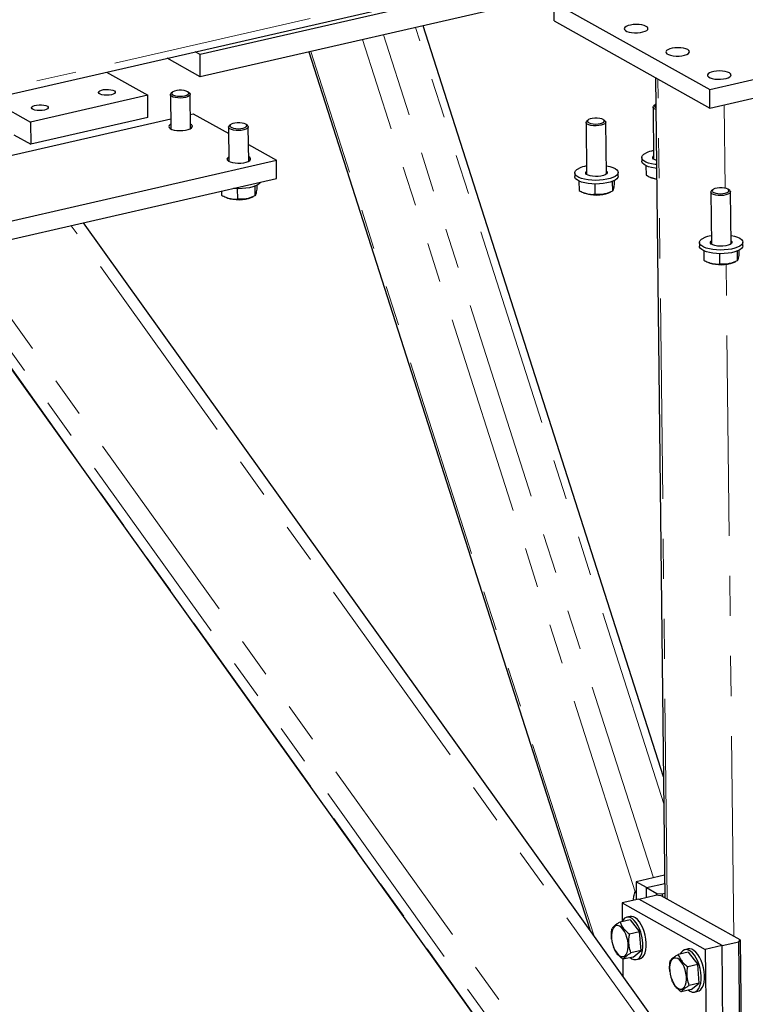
# Model space of a CAD drawing. Header units: millimetres. Extents: x 0 to 841, y 0 to 594.
# Tile 83 of 107: x 528 to 551, y 401 to 432. Entities that reach past the tile are written whole.
import ezdxf

# ---------------------------------------------------------------- set-up
doc = ezdxf.new("R2010")
doc.units = ezdxf.units.MM
doc.linetypes.add('PHANTOM', pattern=[12.7, 6.35, -1.27, 1.27, -1.27, 1.27, -1.27])
doc.layers.add('TRAIT-FORT', color=4, linetype='Continuous', lineweight=25)

msp = doc.modelspace()

# ---------------------------------------------------------------- linework, layer by layer
at = {"color": 8, "linetype": 'PHANTOM', "lineweight": 18}
for p, q in [((562.03621, 438.0803), (526.98944, 430.05098)), ((548.49427, 407.50003), (540.61696, 432.11781)), ((548.16131, 405.15641), (539.60804, 431.88667)), ((547.5887, 404.70779), (538.9408, 431.7338)), ((546.26997, 403.3401), (537.3044, 431.35889)), ((548.60293, 404.47859), (548.30552, 430.48712)), ((550.44082, 427.02215), (550.41055, 429.66866)), ((549.11831, 398.72513), (529.7035, 425.83342)), ((549.1834, 393.03279), (526.25723, 425.04387)), ((548.9294, 392.33681), (525.61179, 424.89445)), ((550.71209, 403.29997), (550.46841, 424.60914)), ((544.68296, 397.74161), (525.47747, 424.55762))]:
    msp.add_line(p, q, dxfattribs=at)
at = {"layer": 'TRAIT-FORT', "color": 4, "linetype": 'Continuous', "lineweight": 25}
for p, q in [((527.06503, 429.83938), (561.73264, 437.78184)), ((545.47266, 433.93378), (533.7904, 431.25734)), ((545.48068, 433.23211), (533.79843, 430.55567)), ((545.01303, 432.32701), (545.00635, 432.91174)), ((545.00635, 432.91174), (549.94968, 430.14933)), ((548.48446, 408.35814), (540.86365, 432.17433)), ((545.01303, 432.32701), (549.95637, 429.5646)), ((549.94968, 430.14933), (557.91486, 431.97418)), ((533.7904, 431.25734), (533.6345, 431.34446)), ((533.79843, 430.55567), (533.7904, 431.25734)), ((537.24009, 431.34416), (546.14521, 403.51431)), ((549.95637, 429.5646), (557.92154, 431.38945)), ((533.79843, 430.55567), (532.74965, 431.14174)), ((530.82014, 430.69968), (532.12949, 429.968)), ((548.23093, 430.5288), (548.52834, 404.52027)), ((532.12949, 429.968), (528.4124, 429.11641)), ((532.13751, 429.26632), (532.12949, 429.968)), ((532.84972, 429.98845), (532.86212, 428.90371)), ((532.91245, 430.0659), (532.87233, 430.03033)), ((533.45111, 430.03695), (533.41019, 430.07159)), ((533.48708, 428.91085), (533.47468, 429.9956)), ((549.95637, 429.5646), (549.94968, 430.14933)), ((527.10306, 429.84809), (528.4124, 429.11641)), ((548.15116, 429.59331), (548.17, 427.94645)), ((548.21389, 429.67076), (548.17378, 429.63519)), ((533.48191, 429.36264), (533.57482, 429.38392)), ((533.57482, 429.38392), (534.69752, 428.75654)), ((523.39269, 427.05117), (532.85851, 429.21981)), ((528.4124, 429.11641), (528.42043, 428.41473)), ((532.13751, 429.26632), (528.42043, 428.41473)), ((534.75796, 429.0346), (534.71784, 428.99903)), ((535.29662, 429.00565), (535.25571, 429.04029)), ((546.02712, 429.10668), (546.04595, 427.45983)), ((546.08984, 429.18413), (546.04973, 429.14856)), ((546.62851, 429.15518), (546.58759, 429.18982)), ((546.67091, 427.46697), (546.65208, 429.11383)), ((527.8846, 428.71416), (528.42043, 428.41473)), ((534.69523, 428.95715), (534.70763, 427.87241)), ((535.33259, 427.87955), (535.32019, 428.9643)), ((535.32658, 428.40501), (536.21126, 427.91064)), ((524.529, 425.23419), (536.21126, 427.91064)), ((536.21795, 427.32591), (536.21126, 427.91064)), ((547.79444, 427.99271), (547.79578, 427.87576)), ((547.92669, 427.73559), (547.9301, 427.43688)), ((545.6704, 427.50608), (545.67173, 427.38914)), ((547.04664, 427.40486), (547.04531, 427.52181)), ((524.58275, 424.66025), (536.21795, 427.32591)), ((535.58709, 427.1122), (535.58845, 426.99307)), ((545.80264, 427.24896), (545.80606, 426.95026)), ((546.30316, 427.15456), (546.30686, 426.83023)), ((546.86047, 427.23594), (546.864, 426.9264)), ((546.91898, 427.26173), (546.92034, 427.1426)), ((548.07477, 427.36639), (548.10724, 427.35354)), ((534.47273, 426.92607), (534.47417, 426.80073)), ((534.97127, 427.00502), (534.97498, 426.6807)), ((535.52858, 427.08641), (535.53212, 426.77687)), ((545.95072, 426.87976), (545.98319, 426.86692)), ((546.74721, 426.87565), (546.80752, 426.90112)), ((549.98178, 426.89676), (550.00062, 425.2499)), ((550.04451, 426.9742), (550.0044, 426.93863)), ((550.58318, 426.94525), (550.54226, 426.97989)), ((550.62558, 425.25704), (550.60674, 426.9039)), ((534.61884, 426.73023), (534.6513, 426.71739)), ((535.41532, 426.72612), (535.47563, 426.75159)), ((548.91313, 399.64954), (530.09597, 425.92334)), ((549.62506, 425.29615), (549.6264, 425.17921)), ((551.00131, 425.19493), (550.99997, 425.31188)), ((549.75731, 425.03903), (549.76072, 424.74033)), ((550.25782, 424.94463), (550.26153, 424.62031)), ((550.81513, 425.02601), (550.81867, 424.71647)), ((550.87364, 425.0518), (550.87501, 424.93267)), ((549.90539, 424.66983), (549.93786, 424.65699)), ((550.70188, 424.66573), (550.76219, 424.6912)), ((525.47261, 424.53553), (544.66287, 397.74079)), ((548.52013, 405.23861), (547.61426, 405.03108)), ((547.61426, 405.03108), (547.62078, 404.46131)), ((547.94382, 404.84692), (547.61426, 405.03108)), ((547.94382, 404.84692), (548.52309, 404.97963)), ((547.61765, 404.7348), (547.57833, 404.69811)), ((547.61833, 404.67576), (547.57833, 404.69811)), ((547.94382, 404.84692), (548.27337, 404.66275)), ((547.94737, 404.53613), (547.94382, 404.84692)), ((548.27411, 404.59861), (548.27337, 404.66275)), ((548.27337, 404.66275), (548.44549, 404.65025)), ((548.44549, 404.65025), (548.52664, 404.66885)), ((548.44549, 404.65025), (548.44645, 404.56604)), ((547.70207, 404.47993), (547.17106, 404.35828)), ((547.17106, 404.35828), (547.17759, 403.78689)), ((547.17106, 404.35828), (549.8075, 402.88499)), ((547.70207, 404.47993), (548.23308, 404.60159)), ((550.33852, 403.00665), (547.70207, 404.47993)), ((548.4052, 404.58909), (548.23308, 404.60159)), ((550.90982, 403.18947), (548.4052, 404.58909)), ((547.4239, 403.8277), (547.10553, 403.75476)), ((547.42302, 403.93033), (547.31682, 403.906)), ((547.4239, 403.8277), (547.7244, 403.43782)), ((547.7244, 403.43782), (547.40604, 403.36488)), ((547.77086, 402.84598), (547.7244, 403.43782)), ((546.83755, 403.21456), (546.83825, 403.2083)), ((550.33852, 403.00665), (550.86953, 403.12831)), ((550.86953, 403.12831), (550.90982, 403.18947)), ((551.01663, 390.26424), (550.86953, 403.12831)), ((550.90982, 403.18947), (551.05692, 390.3254)), ((546.8893, 402.98549), (546.89748, 402.96226)), ((547.77086, 402.84598), (547.45249, 402.77304)), ((547.51681, 402.64402), (547.77086, 402.84598)), ((549.26941, 402.7964), (548.95104, 402.72346)), ((549.26854, 402.89903), (549.16233, 402.8747)), ((549.26941, 402.7964), (549.56991, 402.40652)), ((550.33852, 403.00665), (549.8075, 402.88499)), ((549.8075, 402.88499), (549.95461, 390.02093)), ((550.48562, 390.14258), (550.33852, 403.00665)), ((547.19143, 402.57719), (547.19751, 402.04501)), ((547.51681, 402.64402), (547.19845, 402.57108)), ((547.62388, 402.56572), (547.73009, 402.59005)), ((548.68306, 402.18326), (548.68377, 402.177)), ((549.56991, 402.40652), (549.25155, 402.33358)), ((549.61637, 401.81468), (549.56991, 402.40652)), ((548.73481, 401.95419), (548.74299, 401.93096)), ((549.61637, 401.81468), (549.298, 401.74174)), ((549.36232, 401.61272), (549.61637, 401.81468)), ((549.36232, 401.61272), (549.04396, 401.53978)), ((549.4694, 401.53442), (549.5756, 401.55875))]:
    msp.add_line(p, q, dxfattribs=at)
at = {"layer": 'TRAIT-FORT', "color": 4, "linetype": 'Continuous', "lineweight": 25, "flags": 128}
for points in [[(547.93403, 432.15434), (547.87484, 432.17952), (547.79936, 432.19854), (547.71232, 432.21019), (547.61919, 432.21375), (547.52582, 432.20899), (547.43808, 432.19621), (547.36149, 432.1762), (547.30085, 432.15024), (547.25998, 432.11995), (547.24144, 432.08724), (547.2464, 432.05415), (547.27454, 432.02277), (547.32411, 431.99508), (547.39198, 431.9728), (547.47389, 431.95734), (547.56469, 431.94968), (547.65868, 431.95028), (547.74995, 431.95913), (547.83277, 431.97565), (547.90193, 431.99881), (547.95309, 432.02716), (547.98303, 432.05891), (547.98988, 432.09208), (547.97319, 432.12456), (547.93403, 432.15434)], [(549.25225, 431.41769), (549.19307, 431.44288), (549.11758, 431.4619), (549.03054, 431.47355), (548.93741, 431.47711), (548.84404, 431.47235), (548.7563, 431.45956), (548.67971, 431.43956), (548.61907, 431.4136), (548.5782, 431.38331), (548.55966, 431.3506), (548.56462, 431.31751), (548.59277, 431.28613), (548.64233, 431.25843), (548.7102, 431.23616), (548.79211, 431.2207), (548.88291, 431.21303), (548.9769, 431.21364), (549.06817, 431.22248), (549.15099, 431.23901), (549.22015, 431.26217), (549.27131, 431.29052), (549.30126, 431.32227), (549.3081, 431.35543), (549.29141, 431.38792), (549.25225, 431.41769)], [(550.57047, 430.68105), (550.51129, 430.70624), (550.4358, 430.72525), (550.34876, 430.73691), (550.25563, 430.74047), (550.16226, 430.7357), (550.07453, 430.72292), (549.99793, 430.70292), (549.93729, 430.67696), (549.89642, 430.64667), (549.87788, 430.61395), (549.88284, 430.58087), (549.91099, 430.54949), (549.96055, 430.52179), (550.02842, 430.49951), (550.11033, 430.48406), (550.20113, 430.47639), (550.29512, 430.477), (550.3864, 430.48584), (550.46921, 430.50236), (550.53838, 430.52553), (550.58954, 430.55387), (550.61948, 430.58563), (550.62632, 430.61879), (550.60964, 430.65128), (550.57047, 430.68105)], [(530.9787, 429.98349), (530.90595, 429.97173), (530.82723, 429.96796), (530.74952, 429.97253), (530.67973, 429.98503), (530.62405, 430.00435), (530.58745, 430.02877), (530.57316, 430.05611), (530.58246, 430.08396), (530.61453, 430.10984), (530.6665, 430.13145), (530.73377, 430.14686), (530.81036, 430.15471), (530.88946, 430.1543), (530.96405, 430.14567), (531.02749, 430.12958), (531.07415, 430.10747), (531.09988, 430.08129), (531.10241, 430.05338), (531.08149, 430.02621), (531.03899, 430.00221), (530.9787, 429.98349)], [(533.45111, 430.03695), (533.45428, 430.03416), (533.47341, 430.00508), (533.46946, 429.97503), (533.44272, 429.94624), (533.39518, 429.92085), (533.33035, 429.90073), (533.25306, 429.88739), (533.16903, 429.88181), (533.08449, 429.8844), (533.00571, 429.89498), (532.93854, 429.91275), (532.88796, 429.9364), (532.85771, 429.96418), (532.85005, 429.99402), (532.86554, 430.02372), (532.87233, 430.03033)], [(533.0493, 430.118), (532.98235, 430.10181), (532.93134, 430.07949), (532.9008, 430.05304), (532.89344, 430.02481), (532.90992, 429.9973), (532.94878, 429.97296), (533.00656, 429.95395), (533.07812, 429.94196), (533.15712, 429.93806), (533.23652, 429.94259), (533.30928, 429.95515), (533.36893, 429.97462), (533.41016, 429.99928), (533.42933, 430.02693), (533.42471, 430.05511), (533.39673, 430.08133), (533.34787, 430.10325), (533.28247, 430.11892), (533.20634, 430.12696), (533.12624, 430.12664), (533.0493, 430.118)], [(528.85465, 429.49686), (528.78191, 429.4851), (528.70318, 429.48134), (528.62547, 429.48591), (528.55568, 429.49841), (528.50001, 429.51772), (528.4634, 429.54214), (528.44911, 429.56949), (528.45841, 429.59734), (528.49048, 429.62322), (528.54246, 429.64482), (528.60973, 429.66023), (528.68632, 429.66808), (528.76542, 429.66767), (528.84, 429.65904), (528.90344, 429.64296), (528.9501, 429.62084), (528.97584, 429.59467), (528.97836, 429.56676), (528.95744, 429.53959), (528.91495, 429.51558), (528.85465, 429.49686)], [(548.2425, 429.51673), (548.23999, 429.51761), (548.1894, 429.54126), (548.15916, 429.56904), (548.1515, 429.59888), (548.16699, 429.62858), (548.17378, 429.63519)], [(548.24054, 429.68872), (548.23278, 429.68435), (548.20224, 429.6579), (548.19489, 429.62966), (548.21137, 429.60216), (548.24176, 429.58184)], [(532.86045, 429.05004), (532.847, 429.04211), (532.81152, 429.01103), (532.7988, 428.97802), (532.80965, 428.94517), (532.84337, 428.91453), (532.89785, 428.88804), (532.96967, 428.86735), (533.05431, 428.85377), (533.14646, 428.84815), (533.24033, 428.85084), (533.33001, 428.86167), (533.40987, 428.87997), (533.4749, 428.90458), (533.52101, 428.93396), (533.5453, 428.96625), (533.54624, 428.99944), (533.52378, 429.03144), (533.48541, 429.05718)], [(535.29662, 429.00565), (535.29979, 429.00286), (535.31892, 428.97378), (535.31497, 428.94373), (535.28823, 428.91494), (535.24069, 428.88955), (535.17587, 428.86943), (535.09857, 428.85609), (535.01454, 428.85051), (534.93, 428.8531), (534.85122, 428.86368), (534.78405, 428.88145), (534.73347, 428.9051), (534.70322, 428.93288), (534.69556, 428.96272), (534.71105, 428.99242), (534.71784, 428.99903)], [(534.89481, 429.0867), (534.82786, 429.07051), (534.77685, 429.04819), (534.74631, 429.02174), (534.73895, 428.99351), (534.75543, 428.966), (534.79429, 428.94166), (534.85207, 428.92265), (534.92363, 428.91066), (535.00263, 428.90676), (535.08203, 428.91129), (535.15479, 428.92385), (535.21444, 428.94332), (535.25568, 428.96798), (535.27484, 428.99563), (535.27023, 429.02381), (535.24224, 429.05003), (535.19338, 429.07195), (535.12798, 429.08762), (535.05185, 429.09566), (534.97175, 429.09534), (534.89481, 429.0867)], [(546.62851, 429.15518), (546.63168, 429.15239), (546.65081, 429.12331), (546.64686, 429.09326), (546.62012, 429.06447), (546.57258, 429.03908), (546.50775, 429.01896), (546.43046, 429.00562), (546.34643, 429.00004), (546.26189, 429.00263), (546.18311, 429.01321), (546.11594, 429.03098), (546.06536, 429.05463), (546.03511, 429.08241), (546.02745, 429.11225), (546.04294, 429.14195), (546.04973, 429.14856)], [(546.2267, 429.23623), (546.15975, 429.22004), (546.10874, 429.19772), (546.0782, 429.17127), (546.07084, 429.14304), (546.08732, 429.11553), (546.12618, 429.09119), (546.18396, 429.07218), (546.25552, 429.06019), (546.33452, 429.05629), (546.41392, 429.06082), (546.48668, 429.07338), (546.54633, 429.09285), (546.58756, 429.11751), (546.60673, 429.14516), (546.60211, 429.17334), (546.57413, 429.19956), (546.52527, 429.22148), (546.45987, 429.23715), (546.38374, 429.24519), (546.30364, 429.24487), (546.2267, 429.23623)], [(548.2625, 427.76838), (548.21554, 427.77417), (548.10666, 427.79347), (548.00984, 427.81942), (547.92819, 427.85119), (547.86434, 427.88777), (547.82033, 427.92797), (547.79759, 427.9705), (547.79684, 428.014), (547.81811, 428.05707), (547.86072, 428.09832), (547.92329, 428.13644)], [(548.26093, 427.90541), (548.21608, 427.92097), (548.16874, 427.94741), (548.14273, 427.97747), (548.13984, 428.0091), (548.16026, 428.04015), (548.16884, 428.04754)], [(534.70596, 428.01874), (534.69251, 428.01081), (534.65703, 427.97973), (534.64432, 427.94672), (534.65516, 427.91387), (534.68888, 427.88323), (534.74336, 427.85674), (534.81518, 427.83605), (534.89983, 427.82247), (534.99197, 427.81685), (535.08584, 427.81954), (535.17552, 427.83037), (535.25538, 427.84867), (535.32041, 427.87328), (535.36652, 427.90266), (535.39081, 427.93495), (535.39175, 427.96814), (535.36929, 428.00014), (535.33092, 428.02588)], [(546.66786, 427.73366), (546.67994, 427.73157), (546.78321, 427.70886), (546.87281, 427.67988), (546.94585, 427.64557), (547, 427.60702), (547.03351, 427.56549), (547.0453, 427.5223), (547.03499, 427.47884), (547.00293, 427.4365), (546.95013, 427.39666), (546.87829, 427.36059), (546.78972, 427.32945), (546.68728, 427.30423), (546.57425, 427.28576), (546.45426, 427.27462), (546.33117, 427.27117), (546.20894, 427.27553), (546.0915, 427.28754), (545.98261, 427.30684), (545.88579, 427.33279), (545.80414, 427.36457), (545.74029, 427.40114), (545.69628, 427.44134), (545.67354, 427.48388), (545.6728, 427.52738), (545.69407, 427.57045), (545.73667, 427.6117), (545.79924, 427.64981), (545.79924, 427.64981)], [(548.26383, 427.65143), (548.21688, 427.65722), (548.108, 427.67652), (548.01118, 427.70247), (547.92953, 427.73424), (547.86567, 427.77082), (547.82167, 427.81102), (547.79893, 427.85356), (547.79578, 427.87576)], [(546.66975, 427.56806), (546.67101, 427.56711), (546.69702, 427.53705), (546.69991, 427.50542), (546.67949, 427.47437), (546.63715, 427.44601), (546.57578, 427.42229), (546.49956, 427.40481), (546.41368, 427.39477), (546.32399, 427.39285), (546.23662, 427.39918), (546.1575, 427.41334), (546.09204, 427.43435), (546.04469, 427.46078), (546.01868, 427.49084), (546.01579, 427.52247), (546.03621, 427.55352), (546.04479, 427.56092)], [(535.70201, 427.2077), (535.67238, 427.17003), (535.61958, 427.13019), (535.54774, 427.09411), (535.45917, 427.06297), (535.35673, 427.03776), (535.24369, 427.01928), (535.12371, 427.00814), (535.00062, 427.00469), (534.87839, 427.00905), (534.84589, 427.01156)], [(547.04664, 427.40486), (547.03633, 427.36189), (547.00426, 427.31956), (546.95146, 427.27972), (546.87963, 427.24364), (546.79106, 427.2125), (546.68862, 427.18729), (546.57558, 427.16881), (546.45559, 427.15767), (546.33251, 427.15422), (546.21028, 427.15858), (546.09283, 427.1706), (545.98395, 427.18989), (545.88713, 427.21584), (545.80548, 427.24762), (545.74163, 427.28419), (545.69762, 427.3244), (545.67488, 427.36693), (545.67173, 427.38914)], [(550.58318, 426.94525), (550.58635, 426.94246), (550.60548, 426.91338), (550.60153, 426.88333), (550.57479, 426.85454), (550.52724, 426.82915), (550.46242, 426.80903), (550.38513, 426.79569), (550.30109, 426.79011), (550.21655, 426.7927), (550.13778, 426.80328), (550.07061, 426.82105), (550.02002, 426.8447), (549.98978, 426.87248), (549.98212, 426.90233), (549.99761, 426.93202), (550.0044, 426.93863)], [(550.18137, 427.0263), (550.11442, 427.01011), (550.06341, 426.98779), (550.03286, 426.96134), (550.02551, 426.93311), (550.04199, 426.9056), (550.08085, 426.88126), (550.13862, 426.86225), (550.21019, 426.85026), (550.28918, 426.84636), (550.36859, 426.85089), (550.44135, 426.86345), (550.50099, 426.88292), (550.54223, 426.90758), (550.56139, 426.93523), (550.55678, 426.96341), (550.5288, 426.98963), (550.47994, 427.01155), (550.41453, 427.02722), (550.3384, 427.03526), (550.25831, 427.03494), (550.18137, 427.0263)], [(550.62253, 425.52373), (550.63461, 425.52164), (550.73788, 425.49893), (550.82747, 425.46995), (550.90052, 425.43564), (550.95467, 425.39709), (550.98817, 425.35556), (550.99997, 425.31237), (550.98966, 425.26891), (550.95759, 425.22658), (550.90479, 425.18673), (550.83296, 425.15066), (550.74439, 425.11952), (550.64195, 425.0943), (550.52891, 425.07583), (550.40892, 425.06469), (550.28584, 425.06124), (550.16361, 425.0656), (550.04616, 425.07762), (549.93728, 425.09691), (549.84046, 425.12286), (549.75881, 425.15464), (549.69496, 425.19121), (549.65095, 425.23141), (549.62821, 425.27395), (549.62746, 425.31745), (549.64874, 425.36052), (549.69134, 425.40177), (549.75391, 425.43988), (549.75391, 425.43988)], [(550.62442, 425.35814), (550.62568, 425.35718), (550.65168, 425.32712), (550.65458, 425.29549), (550.63416, 425.26444), (550.59182, 425.23608), (550.53045, 425.21236), (550.45423, 425.19488), (550.36835, 425.18484), (550.27866, 425.18292), (550.19128, 425.18926), (550.11217, 425.20341), (550.04671, 425.22442), (549.99936, 425.25086), (549.97335, 425.28091), (549.97046, 425.31254), (549.99088, 425.3436), (549.99946, 425.35099)], [(551.00131, 425.19493), (550.991, 425.15196), (550.95893, 425.10963), (550.90613, 425.06979), (550.83429, 425.03372), (550.74573, 425.00257), (550.64328, 424.97736), (550.53025, 424.95888), (550.41026, 424.94774), (550.28717, 424.9443), (550.16494, 424.94865), (550.0475, 424.96067), (549.93862, 424.97996), (549.8418, 425.00592), (549.76015, 425.03769), (549.69629, 425.07427), (549.65229, 425.11447), (549.62955, 425.157), (549.6264, 425.17921)], [(547.43071, 402.62429), (547.48163, 402.5905), (547.54616, 402.56595), (547.60825, 402.56292), (547.66592, 402.58153), (547.71729, 402.62116), (547.76073, 402.68056), (547.79483, 402.7578), (547.81851, 402.8504), (547.831, 402.9554), (547.83189, 403.06941), (547.82117, 403.18877), (547.79917, 403.30964), (547.7666, 403.42814), (547.72451, 403.54046), (547.67425, 403.64299), (547.61744, 403.73244), (547.5559, 403.80592), (547.49161, 403.86109), (547.42663, 403.89615), (547.36307, 403.91), (547.30295, 403.90218), (547.24821, 403.87294), (547.20061, 403.82322), (547.16842, 403.76917)], [(547.73009, 402.59005), (547.77212, 402.60586), (547.82349, 402.64549), (547.86693, 402.70489), (547.90104, 402.78213), (547.92471, 402.87473), (547.9372, 402.97973), (547.93809, 403.09374), (547.92737, 403.2131), (547.90537, 403.33397), (547.8728, 403.45247), (547.83071, 403.56479), (547.78045, 403.66732), (547.72364, 403.75677), (547.6621, 403.83025), (547.59781, 403.88542), (547.53284, 403.92048), (547.46927, 403.93433), (547.42302, 403.93033)], [(546.83523, 403.23996), (546.84894, 403.13677), (546.87355, 403.0342), (546.90801, 402.93671), (546.95079, 402.84857), (547.00004, 402.77364), (547.0536, 402.71519), (547.10912, 402.67578), (547.16419, 402.65712), (547.21639, 402.66003), (547.26345, 402.68438), (547.30331, 402.72912), (547.33422, 402.79228), (547.35483, 402.87111), (547.36425, 402.96215), (547.36206, 403.06144), (547.34835, 403.16462), (547.32374, 403.2672), (547.28928, 403.36469), (547.2465, 403.45282), (547.19725, 403.52775), (547.14369, 403.5862), (547.08817, 403.62562), (547.0331, 403.64428), (546.9809, 403.64137), (546.93384, 403.61702), (546.89398, 403.57228), (546.86307, 403.50912), (546.84246, 403.43029), (546.83304, 403.33925), (546.83523, 403.23996)], [(549.27623, 401.59299), (549.32714, 401.5592), (549.39167, 401.53465), (549.45377, 401.53162), (549.51143, 401.55023), (549.5628, 401.58986), (549.60624, 401.64926), (549.64035, 401.7265), (549.66402, 401.8191), (549.67651, 401.9241), (549.6774, 402.03811), (549.66668, 402.15747), (549.64468, 402.27834), (549.61211, 402.39684), (549.57002, 402.50916), (549.51976, 402.61169), (549.46295, 402.70114), (549.40141, 402.77462), (549.33712, 402.82979), (549.27215, 402.86485), (549.20858, 402.8787), (549.14846, 402.87088), (549.09372, 402.84164), (549.04612, 402.79192), (549.01393, 402.73787)], [(549.5756, 401.55875), (549.61763, 401.57456), (549.669, 401.61419), (549.71244, 401.67359), (549.74655, 401.75083), (549.77023, 401.84343), (549.78271, 401.94843), (549.78361, 402.06244), (549.77288, 402.1818), (549.75088, 402.30267), (549.71831, 402.42117), (549.67622, 402.53349), (549.62596, 402.63602), (549.56915, 402.72547), (549.50761, 402.79895), (549.44332, 402.85412), (549.37835, 402.88918), (549.31478, 402.90303), (549.26854, 402.89903)], [(548.68074, 402.20866), (548.69445, 402.10547), (548.71906, 402.0029), (548.75352, 401.90541), (548.7963, 401.81727), (548.84555, 401.74234), (548.89911, 401.68389), (548.95463, 401.64448), (549.0097, 401.62582), (549.06191, 401.62873), (549.10896, 401.65308), (549.14882, 401.69782), (549.17973, 401.76098), (549.20034, 401.83981), (549.20976, 401.93085), (549.20757, 402.03014), (549.19387, 402.13332), (549.16925, 402.2359), (549.1348, 402.33339), (549.09201, 402.42152), (549.04276, 402.49645), (548.9892, 402.5549), (548.93368, 402.59432), (548.87861, 402.61298), (548.82641, 402.61007), (548.77935, 402.58572), (548.7395, 402.54098), (548.70859, 402.47782), (548.68797, 402.39899), (548.67855, 402.30795), (548.68074, 402.20866)]]:
    msp.add_lwpolyline(points, dxfattribs=at)
at = {"layer": 'TRAIT-FORT', "color": 4, "linetype": 'Continuous', "lineweight": 25}
for centre, radius, start, end in [((548.3365, 427.24919), 0.97875, 99.976225, 114.972615), ((546.21246, 426.76257), 0.97875, 99.976225, 114.972615), ((548.37437, 428.05128), 0.74712, 249.050384, 261.793009), ((546.35295, 427.94268), 1.13753, 251.031251, 290.279069), ((535.02106, 427.79315), 1.13753, 251.031251, 290.279069), ((550.16712, 424.55264), 0.97875, 99.976225, 114.972615), ((550.30762, 425.73275), 1.13753, 251.031251, 290.279069)]:
    msp.add_arc(centre, radius, start, end, dxfattribs=at)
for points, knots in [([(547.9301, 427.43688), (547.97369, 427.41386), (548.06181, 427.36732), (548.17642, 427.32885), (548.24473, 427.32203), (548.26763, 427.31975)], [0, 0, 0, 0, 0.39421347, 0.79697533, 1, 1, 1, 1]), ([(546.92034, 427.1426), (546.91559, 427.11101), (546.90601, 427.04715), (546.89147, 426.98147), (546.87731, 426.94166), (546.86847, 426.93152), (546.864, 426.9264)], [0, 0, 0, 0, 0.26460494, 0.53494775, 0.76534313, 1, 1, 1, 1]), ([(534.47417, 426.80073), (534.51778, 426.77749), (534.60595, 426.73051), (534.73626, 426.68982), (534.86056, 426.67391), (534.93661, 426.67843), (534.97498, 426.6807)], [0, 0, 0, 0, 0.26460494, 0.53494775, 0.76534313, 1, 1, 1, 1]), ([(535.58845, 426.99307), (535.58371, 426.96148), (535.57412, 426.89762), (535.55958, 426.83194), (535.54542, 426.79213), (535.53658, 426.78199), (535.53212, 426.77687)], [0, 0, 0, 0, 0.26460494, 0.53494775, 0.76534313, 1, 1, 1, 1]), ([(545.80606, 426.95026), (545.84967, 426.92702), (545.93784, 426.88004), (546.06815, 426.83935), (546.19245, 426.82344), (546.26849, 426.82796), (546.30686, 426.83023)], [0, 0, 0, 0, 0.26460494, 0.53494775, 0.76534313, 1, 1, 1, 1]), ([(546.864, 426.9264), (546.79332, 426.89641), (546.67642, 426.8468), (546.50635, 426.82017), (546.39172, 426.82082), (546.32571, 426.82814), (546.30686, 426.83023)], [0, 0, 0, 0, 0.38554949, 0.63764185, 0.89654625, 1, 1, 1, 1]), ([(535.53212, 426.77687), (535.46143, 426.74688), (535.34453, 426.69727), (535.17446, 426.67064), (535.05983, 426.67129), (534.99382, 426.67861), (534.97498, 426.6807)], [0, 0, 0, 0, 0.38554949, 0.63764185, 0.89654625, 1, 1, 1, 1]), ([(550.87501, 424.93267), (550.87026, 424.90108), (550.86067, 424.83723), (550.84614, 424.77154), (550.83198, 424.73173), (550.82313, 424.72159), (550.81867, 424.71647)], [0, 0, 0, 0, 0.26460494, 0.53494775, 0.76534313, 1, 1, 1, 1]), ([(549.76072, 424.74033), (549.80434, 424.71709), (549.89251, 424.67011), (550.02282, 424.62942), (550.14712, 424.61351), (550.22316, 424.61803), (550.26153, 424.62031)], [0, 0, 0, 0, 0.26460494, 0.53494775, 0.76534313, 1, 1, 1, 1]), ([(550.81867, 424.71647), (550.74799, 424.68648), (550.63109, 424.63687), (550.46102, 424.61024), (550.34639, 424.6109), (550.28038, 424.61822), (550.26153, 424.62031)], [0, 0, 0, 0, 0.38554949, 0.63764185, 0.89654625, 1, 1, 1, 1]), ([(547.52831, 404.44013), (547.53017, 404.46038), (547.53673, 404.53204), (547.55621, 404.61686), (547.57342, 404.68006), (547.57833, 404.69811)], [0, 0, 0, 0, 0.21974889, 0.77723723, 1, 1, 1, 1]), ([(547.10553, 403.75476), (547.07184, 403.73456), (547.00372, 403.69373), (546.92906, 403.63925), (546.87857, 403.59196), (546.86057, 403.56593), (546.85148, 403.5528)], [0, 0, 0, 0, 0.264604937, 0.534947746, 0.765343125, 1, 1, 1, 1]), ([(547.10553, 403.75476), (547.11997, 403.71825), (547.14916, 403.64445), (547.21867, 403.54112), (547.30599, 403.44712), (547.37249, 403.39246), (547.40604, 403.36488)], [0, 0, 0, 0, 0.26460494, 0.53494775, 0.76534313, 1, 1, 1, 1]), ([(546.83956, 403.21525), (546.83576, 403.25371), (546.82687, 403.34381), (546.8369, 403.458), (546.84824, 403.53175), (546.85148, 403.5528)], [0, 0, 0, 0, 0.34726428, 0.81364305, 1, 1, 1, 1]), ([(547.45249, 402.77304), (547.43045, 402.84465), (547.394, 402.96307), (547.3823, 403.14427), (547.39128, 403.27003), (547.40276, 403.34382), (547.40604, 403.36488)], [0, 0, 0, 0, 0.38554949, 0.63764185, 0.89654625, 1, 1, 1, 1]), ([(547.19845, 402.57108), (547.16072, 402.60225), (547.08445, 402.66527), (546.99771, 402.76466), (546.93567, 402.86445), (546.91059, 402.92859), (546.89794, 402.96096)], [0, 0, 0, 0, 0.26460494, 0.53494775, 0.76534313, 1, 1, 1, 1]), ([(547.19845, 402.57108), (547.20885, 402.58594), (547.22989, 402.61599), (547.28732, 402.66652), (547.3631, 402.71961), (547.42251, 402.75512), (547.45249, 402.77304)], [0, 0, 0, 0, 0.264604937, 0.534947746, 0.765343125, 1, 1, 1, 1]), ([(548.68507, 402.18395), (548.68127, 402.22241), (548.67238, 402.31251), (548.68241, 402.4267), (548.69376, 402.50045), (548.697, 402.5215)], [0, 0, 0, 0, 0.34726428, 0.81364305, 1, 1, 1, 1]), ([(548.95104, 402.72346), (548.91735, 402.70326), (548.84923, 402.66243), (548.77457, 402.60795), (548.72408, 402.56066), (548.70608, 402.53463), (548.697, 402.5215)], [0, 0, 0, 0, 0.264604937, 0.534947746, 0.765343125, 1, 1, 1, 1]), ([(548.95104, 402.72346), (548.96548, 402.68695), (548.99467, 402.61315), (549.06418, 402.50982), (549.1515, 402.41582), (549.218, 402.36116), (549.25155, 402.33358)], [0, 0, 0, 0, 0.26460494, 0.53494775, 0.76534313, 1, 1, 1, 1]), ([(549.298, 401.74174), (549.27596, 401.81335), (549.23951, 401.93177), (549.22781, 402.11297), (549.2368, 402.23873), (549.24827, 402.31252), (549.25155, 402.33358)], [0, 0, 0, 0, 0.38554949, 0.63764185, 0.89654625, 1, 1, 1, 1]), ([(549.04396, 401.53978), (549.00623, 401.57095), (548.92996, 401.63397), (548.84323, 401.73336), (548.78118, 401.83315), (548.75611, 401.89729), (548.74345, 401.92966)], [0, 0, 0, 0, 0.26460494, 0.53494775, 0.76534313, 1, 1, 1, 1]), ([(549.04396, 401.53978), (549.05436, 401.55464), (549.0754, 401.58469), (549.13284, 401.63522), (549.20861, 401.68831), (549.26803, 401.72382), (549.298, 401.74174)], [0, 0, 0, 0, 0.264604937, 0.534947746, 0.765343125, 1, 1, 1, 1])]:
    msp.add_open_spline(points, degree=3, knots=knots, dxfattribs=at)

doc.saveas('drawing.dxf')
